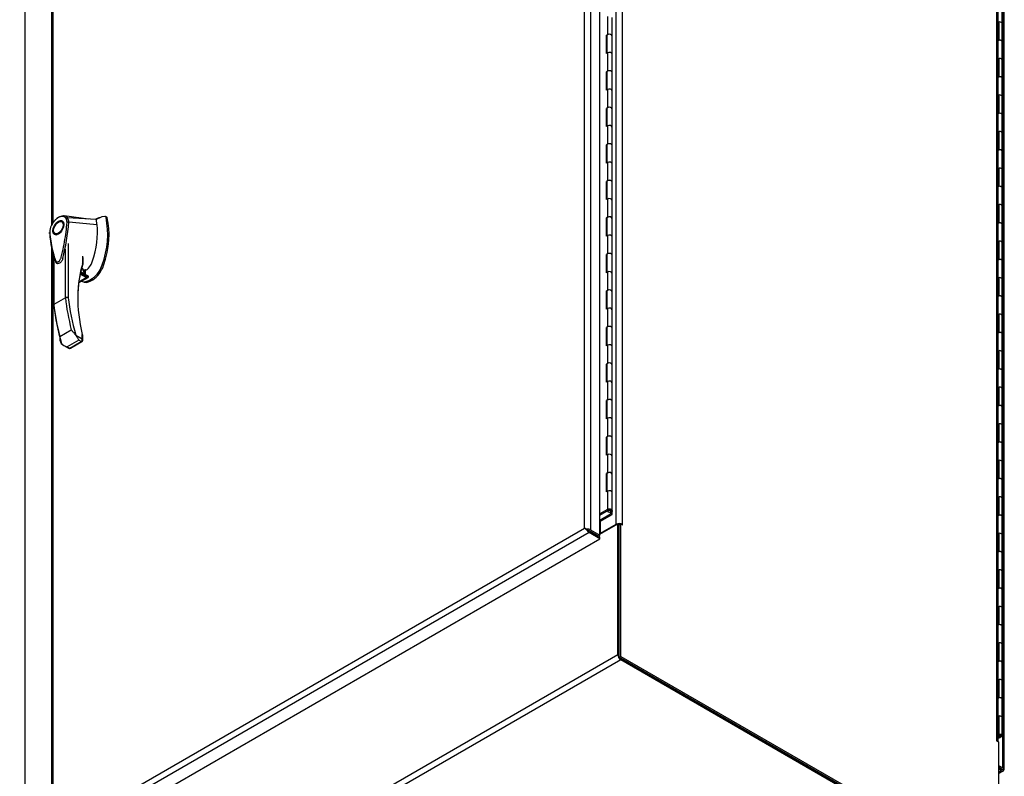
# Model space of a CAD drawing. Header units: inches. Extents: x 1 to 359, y -2 to 239.
# Tile 99 of 103: x 262 to 295, y 188 to 214. Entities that reach past the tile are written whole.
import ezdxf

# ---------------------------------------------------------------- set-up
doc = ezdxf.new("R2010")
doc.units = ezdxf.units.IN
doc.header["$MEASUREMENT"] = 0
for name, color, linetype in [('COM54746-60', 7, 'Continuous'), ('COM71195-8', 7, 'Continuous'), ('COM71196-8', 7, 'Continuous'), ('COM71197-1', 7, 'Continuous'), ('COM71303-3', 7, 'Continuous'), ('Default', 7, 'Continuous'), ('HAN13068', 7, 'Continuous')]:
    doc.layers.add(name, color=color, linetype=linetype)

# ---------------------------------------------------------------- blocks, each defined once
blk = doc.blocks.new('SE7')
at = {"layer": 'COM54746-60', "color": 7, "linetype": 'Continuous'}
for p, q in [((294.478, 213.651), (294.478, 214.264)), ((281.252, 213.888), (281.252, 213.275)), ((281.402, 213.239), (281.402, 213.852)), ((294.346, 213.702), (294.386, 213.702)), ((294.386, 213.09), (294.386, 213.702)), ((294.478, 213.039), (294.478, 213.651)), ((281.252, 213.275), (281.216, 213.254)), ((281.216, 212.643), (281.216, 213.254)), ((281.226, 213.24), (281.226, 212.648)), ((281.402, 212.628), (281.402, 213.24)), ((281.22, 213.218), (281.226, 213.222)), ((281.22, 213.218), (281.22, 212.645)), ((294.346, 213.09), (294.386, 213.09)), ((294.478, 212.427), (294.478, 213.04)), ((281.252, 212.663), (281.216, 212.643)), ((281.252, 212.663), (281.252, 212.05)), ((281.402, 212.015), (281.402, 212.628)), ((294.346, 212.477), (294.386, 212.477)), ((294.386, 211.865), (294.386, 212.477)), ((294.478, 211.814), (294.478, 212.427)), ((281.252, 212.05), (281.216, 212.03)), ((281.216, 211.418), (281.216, 212.03)), ((281.22, 211.994), (281.226, 211.998)), ((281.22, 211.994), (281.22, 211.42)), ((281.226, 212.015), (281.226, 211.424)), ((281.402, 211.403), (281.402, 212.015)), ((294.346, 211.865), (294.386, 211.865)), ((294.478, 211.202), (294.478, 211.815)), ((281.252, 211.439), (281.216, 211.418)), ((281.252, 211.439), (281.252, 210.826)), ((281.402, 210.79), (281.402, 211.403)), ((294.346, 211.253), (294.386, 211.253)), ((294.386, 210.64), (294.386, 211.253)), ((294.478, 210.59), (294.478, 211.202)), ((281.252, 210.826), (281.216, 210.805)), ((281.216, 210.193), (281.216, 210.805)), ((281.22, 210.769), (281.226, 210.773)), ((281.22, 210.769), (281.22, 210.195)), ((281.226, 210.79), (281.226, 210.199)), ((281.402, 210.178), (281.402, 210.79)), ((294.346, 210.64), (294.386, 210.64)), ((294.478, 209.977), (294.478, 210.59)), ((281.252, 210.214), (281.216, 210.193)), ((281.252, 210.214), (281.252, 209.601)), ((281.402, 209.565), (281.402, 210.178)), ((294.346, 210.028), (294.386, 210.028)), ((294.386, 209.415), (294.386, 210.028)), ((294.478, 209.365), (294.478, 209.977)), ((281.252, 209.601), (281.216, 209.58)), ((281.216, 208.968), (281.216, 209.58)), ((281.22, 209.544), (281.226, 209.548)), ((281.22, 209.544), (281.22, 208.97)), ((281.226, 209.566), (281.226, 208.974)), ((281.402, 208.953), (281.402, 209.566)), ((294.346, 209.415), (294.386, 209.415)), ((294.478, 208.752), (294.478, 209.365)), ((281.252, 208.989), (281.216, 208.968)), ((281.252, 208.989), (281.252, 208.376)), ((281.402, 208.34), (281.402, 208.953)), ((294.346, 208.803), (294.386, 208.803)), ((294.386, 208.191), (294.386, 208.803)), ((294.478, 208.14), (294.478, 208.752)), ((281.252, 208.376), (281.216, 208.355)), ((281.216, 207.744), (281.216, 208.355)), ((281.22, 208.319), (281.226, 208.323)), ((281.22, 208.319), (281.22, 207.746)), ((281.226, 208.341), (281.226, 207.75)), ((281.402, 207.729), (281.402, 208.341)), ((294.346, 208.191), (294.386, 208.191)), ((294.478, 207.528), (294.478, 208.141)), ((281.252, 207.764), (281.216, 207.744)), ((281.252, 207.764), (281.252, 207.151)), ((281.402, 207.116), (281.402, 207.729)), ((294.346, 207.578), (294.386, 207.578)), ((294.386, 206.966), (294.386, 207.578)), ((294.478, 206.915), (294.478, 207.528)), ((281.252, 207.151), (281.216, 207.131)), ((281.216, 206.519), (281.216, 207.131)), ((281.22, 207.095), (281.226, 207.099)), ((281.22, 207.095), (281.22, 206.521)), ((281.226, 207.116), (281.226, 206.525)), ((281.402, 206.504), (281.402, 207.116)), ((294.346, 206.966), (294.386, 206.966)), ((294.478, 206.303), (294.478, 206.916)), ((281.252, 206.54), (281.216, 206.519)), ((281.252, 206.54), (281.252, 205.927)), ((281.402, 205.891), (281.402, 206.504)), ((294.346, 206.354), (294.386, 206.354)), ((294.386, 205.741), (294.386, 206.354)), ((294.478, 205.691), (294.478, 206.303)), ((281.252, 205.927), (281.216, 205.906)), ((281.216, 205.294), (281.216, 205.906)), ((281.22, 205.87), (281.226, 205.874)), ((281.22, 205.87), (281.22, 205.296)), ((281.226, 205.891), (281.226, 205.3)), ((281.402, 205.279), (281.402, 205.891)), ((294.346, 205.741), (294.386, 205.741)), ((294.478, 205.078), (294.478, 205.691)), ((281.252, 205.315), (281.216, 205.294)), ((281.252, 205.315), (281.252, 204.702)), ((281.402, 204.666), (281.402, 205.279)), ((294.346, 205.129), (294.386, 205.129)), ((294.386, 204.516), (294.386, 205.129)), ((294.478, 204.466), (294.478, 205.078)), ((281.252, 204.702), (281.216, 204.681)), ((281.216, 204.07), (281.216, 204.681)), ((281.226, 204.667), (281.226, 204.075)), ((281.402, 204.054), (281.402, 204.667)), ((281.22, 204.645), (281.226, 204.649)), ((281.22, 204.645), (281.22, 204.071)), ((294.346, 204.516), (294.386, 204.516)), ((294.478, 203.853), (294.478, 204.466)), ((281.252, 204.09), (281.216, 204.07)), ((281.252, 204.09), (281.252, 203.477)), ((281.402, 203.441), (281.402, 204.054)), ((294.346, 203.904), (294.386, 203.904)), ((294.386, 203.292), (294.386, 203.904)), ((294.478, 203.241), (294.478, 203.853)), ((281.252, 203.477), (281.216, 203.457)), ((281.216, 202.845), (281.216, 203.457)), ((281.22, 203.42), (281.226, 203.424)), ((281.22, 203.42), (281.22, 202.847)), ((281.226, 203.442), (281.226, 202.851)), ((281.402, 202.83), (281.402, 203.442)), ((294.346, 203.292), (294.386, 203.292)), ((294.478, 202.629), (294.478, 203.242)), ((281.252, 202.865), (281.216, 202.845)), ((281.252, 202.865), (281.252, 202.252)), ((281.402, 202.217), (281.402, 202.83)), ((294.346, 202.679), (294.386, 202.679)), ((294.386, 202.067), (294.386, 202.679)), ((294.478, 202.016), (294.478, 202.629)), ((281.252, 202.252), (281.216, 202.232)), ((281.216, 201.62), (281.216, 202.232)), ((281.22, 202.196), (281.226, 202.2)), ((281.22, 202.196), (281.22, 201.622)), ((281.226, 202.217), (281.226, 201.626)), ((281.402, 201.605), (281.402, 202.217)), ((294.346, 202.067), (294.386, 202.067)), ((294.478, 201.404), (294.478, 202.017)), ((281.252, 201.641), (281.216, 201.62)), ((281.252, 201.641), (281.252, 201.028)), ((281.402, 200.992), (281.402, 201.605)), ((294.346, 201.455), (294.386, 201.455)), ((294.386, 200.842), (294.386, 201.455)), ((294.478, 200.792), (294.478, 201.404)), ((281.252, 201.028), (281.216, 201.007)), ((281.216, 200.395), (281.216, 201.007)), ((281.22, 200.971), (281.226, 200.975)), ((281.22, 200.971), (281.22, 200.397)), ((281.226, 200.992), (281.226, 200.401)), ((281.402, 200.38), (281.402, 200.992)), ((294.346, 200.842), (294.386, 200.842)), ((294.478, 200.179), (294.478, 200.792)), ((281.252, 200.416), (281.216, 200.395)), ((281.252, 200.416), (281.252, 199.803)), ((281.402, 199.767), (281.402, 200.38)), ((294.346, 200.23), (294.386, 200.23)), ((294.386, 199.617), (294.386, 200.23)), ((294.478, 199.567), (294.478, 200.179)), ((281.252, 199.803), (281.216, 199.782)), ((281.216, 199.171), (281.216, 199.782)), ((281.22, 199.746), (281.226, 199.75)), ((281.22, 199.746), (281.22, 199.172)), ((281.226, 199.768), (281.226, 199.176)), ((281.402, 199.155), (281.402, 199.768)), ((294.346, 199.617), (294.386, 199.617)), ((294.478, 198.954), (294.478, 199.567)), ((281.252, 199.191), (281.216, 199.171)), ((281.252, 199.191), (281.252, 198.578)), ((281.402, 198.542), (281.402, 199.155)), ((294.346, 199.005), (294.386, 199.005)), ((294.386, 198.393), (294.386, 199.005)), ((294.478, 198.342), (294.478, 198.954)), ((281.252, 198.578), (281.216, 198.558)), ((281.216, 197.946), (281.216, 198.558)), ((281.22, 198.521), (281.226, 198.525)), ((281.22, 198.521), (281.22, 197.948)), ((281.226, 198.543), (281.226, 197.952)), ((281.402, 197.931), (281.402, 198.543)), ((294.346, 198.393), (294.386, 198.393)), ((294.478, 197.73), (294.478, 198.343)), ((281.252, 197.966), (281.216, 197.946)), ((281.252, 197.966), (281.252, 197.354)), ((281.402, 197.318), (281.402, 197.931)), ((294.346, 197.78), (294.386, 197.78)), ((294.386, 197.168), (294.386, 197.78)), ((294.478, 197.117), (294.478, 197.73)), ((281.252, 197.354), (280.994, 197.205)), ((280.994, 197.167), (281.285, 197.335)), ((281.355, 197.197), (280.994, 196.989)), ((281.02, 196.966), (281.402, 197.186)), ((281.247, 197.313), (281.247, 197.286)), ((281.264, 197.294), (281.247, 197.286)), ((281.263, 197.313), (281.263, 197.297)), ((281.288, 197.336), (281.274, 197.328)), ((281.274, 197.328), (281.274, 197.312)), ((281.288, 197.32), (281.274, 197.312)), ((281.274, 197.281), (281.288, 197.274)), ((281.277, 197.33), (281.277, 197.329)), ((281.288, 197.32), (281.288, 197.336)), ((281.341, 197.336), (281.341, 197.32)), ((281.354, 197.328), (281.341, 197.336)), ((281.354, 197.312), (281.341, 197.32)), ((281.341, 197.274), (281.354, 197.281)), ((281.354, 197.312), (281.354, 197.328)), ((281.355, 197.265), (281.355, 197.273)), ((281.355, 197.265), (281.355, 197.197)), ((281.365, 197.297), (281.365, 197.313)), ((281.402, 197.316), (281.402, 197.289)), ((281.402, 197.186), (281.402, 197.289)), ((294.346, 197.168), (294.386, 197.168)), ((294.478, 196.505), (294.478, 197.118)), ((280.994, 196.981), (281.02, 196.966)), ((294.346, 196.556), (294.386, 196.556)), ((294.386, 195.943), (294.386, 196.556)), ((294.478, 195.893), (294.478, 196.505)), ((294.346, 195.943), (294.386, 195.943)), ((294.478, 195.28), (294.478, 195.893)), ((294.346, 195.331), (294.386, 195.331)), ((294.386, 194.718), (294.386, 195.331)), ((294.478, 194.668), (294.478, 195.28)), ((294.346, 194.718), (294.386, 194.718)), ((294.478, 194.055), (294.478, 194.668)), ((294.346, 194.106), (294.386, 194.106)), ((294.386, 193.494), (294.386, 194.106)), ((294.478, 193.443), (294.478, 194.055)), ((294.346, 193.494), (294.386, 193.494)), ((294.478, 192.831), (294.478, 193.444)), ((294.346, 192.881), (294.386, 192.881)), ((294.386, 192.269), (294.386, 192.881)), ((294.478, 192.218), (294.478, 192.831)), ((294.346, 192.269), (294.386, 192.269)), ((294.478, 191.606), (294.478, 192.219)), ((294.346, 191.657), (294.386, 191.657)), ((294.386, 191.044), (294.386, 191.657)), ((294.478, 190.994), (294.478, 191.606)), ((294.346, 191.044), (294.386, 191.044)), ((294.478, 190.381), (294.478, 190.994)), ((294.346, 190.432), (294.386, 190.432)), ((294.386, 189.819), (294.386, 190.432)), ((294.478, 189.769), (294.478, 190.381)), ((294.346, 189.819), (294.386, 189.819)), ((294.387, 189.793), (294.346, 189.793)), ((294.346, 189.744), (294.361, 189.752)), ((294.346, 189.71), (294.354, 189.714)), ((294.416, 189.712), (294.346, 189.672)), ((294.353, 189.793), (294.353, 189.769)), ((294.354, 189.714), (294.354, 189.723)), ((294.361, 189.752), (294.361, 189.755)), ((294.416, 189.721), (294.416, 189.712)), ((294.428, 189.769), (294.428, 189.779))]:
    blk.add_line(p, q, dxfattribs=at)
for centre, major_axis, start_param, end_param in [((294.39, 213.651), (0.0877, 0), 0, 1.616314), ((294.39, 213.651), (-0.0877, 0), 3.141593, 4.757906), ((281.314, 213.24), (0.0878, 0), 0, 3.141593), ((281.314, 213.239), (-0.0878, 0), 3.141593, 5.497787), ((281.314, 213.239), (0.101, 0), 3.404676, 3.507377), ((294.39, 213.04), (0.0877, 0), 0, 2.091382), ((294.39, 213.039), (-0.0877, 0), 3.141593, 4.757906), ((281.314, 212.628), (-0.0877, 0), 3.141593, 5.497787), ((281.314, 212.628), (0.0877, 0), 0, 2.356194), ((294.39, 212.427), (0.0877, 0), 0, 1.616314), ((294.39, 212.427), (-0.0877, 0), 3.141593, 4.757906), ((281.314, 212.015), (0.101, 0), 3.404676, 3.507377), ((281.314, 212.015), (0.0877, 0), 0, 3.141593), ((281.314, 212.015), (-0.0877, 0), 3.141593, 5.497787), ((294.39, 211.815), (0.0877, 0), 0, 2.091382), ((294.39, 211.814), (-0.0877, 0), 3.141593, 4.757906), ((281.314, 211.403), (-0.0877, 0), 3.141593, 5.497787), ((281.314, 211.403), (0.0878, 0), 0, 2.356194), ((294.39, 211.202), (0.0877, 0), 0, 1.616314), ((294.39, 211.202), (-0.0877, 0), 3.141593, 4.757906), ((281.314, 210.79), (0.101, 0), 3.404676, 3.507377), ((281.314, 210.79), (0.0877, 0), 0, 3.141593), ((281.314, 210.79), (-0.0878, 0), 3.141593, 5.497787), ((294.39, 210.59), (0.0877, 0), 0, 2.091382), ((294.39, 210.59), (-0.0877, 0), 3.141593, 4.757906), ((281.314, 210.178), (-0.0878, 0), 3.141593, 5.497787), ((281.314, 210.178), (0.0878, 0), 0, 2.356194), ((294.39, 209.977), (0.0877, 0), 0, 1.616314), ((294.39, 209.977), (-0.0877, 0), 3.141593, 4.757906), ((281.314, 209.566), (0.0877, 0), 0, 3.141593), ((281.314, 209.565), (-0.0878, 0), 3.141593, 5.497787), ((281.314, 209.565), (0.101, 0), 3.404676, 3.507377), ((294.39, 209.365), (0.0877, 0), 0, 2.091382), ((294.39, 209.365), (-0.0878, 0), 3.141593, 4.757906), ((281.314, 208.953), (-0.0878, 0), 3.141593, 5.497787), ((281.314, 208.953), (0.0878, 0), 0, 2.356194), ((294.39, 208.752), (0.0877, 0), 0, 1.616314), ((294.39, 208.752), (-0.0878, 0), 3.141593, 4.757906), ((281.314, 208.34), (0.101, 0), 3.404676, 3.507377), ((281.314, 208.341), (0.0877, 0), 0, 3.141593), ((281.314, 208.34), (-0.0878, 0), 3.141593, 5.497787), ((294.39, 208.141), (0.0878, 0), 0, 2.091382), ((294.39, 208.14), (-0.0878, 0), 3.141593, 4.757906), ((281.314, 207.729), (-0.0878, 0), 3.141593, 5.497787), ((281.314, 207.729), (0.0878, 0), 0, 2.356194), ((294.39, 207.528), (0.0878, 0), 0, 1.616314), ((294.39, 207.528), (-0.0878, 0), 3.141593, 4.757906), ((281.314, 207.116), (0.101, 0), 3.404676, 3.507377), ((281.314, 207.116), (0.0878, 0), 0, 3.141593), ((281.314, 207.116), (-0.0878, 0), 3.141593, 5.497787), ((294.39, 206.916), (0.0878, 0), 0, 2.091382), ((294.39, 206.915), (-0.0878, 0), 3.141593, 4.757906), ((281.314, 206.504), (-0.0877, 0), 3.141593, 5.497787), ((281.314, 206.504), (0.0877, 0), 0, 2.356194), ((294.39, 206.303), (0.0877, 0), 0, 1.616314), ((294.39, 206.303), (-0.0878, 0), 3.141593, 4.757906), ((281.314, 205.891), (0.101, 0), 3.404676, 3.507377), ((281.314, 205.891), (0.0878, 0), 0, 3.141593), ((281.314, 205.891), (-0.0878, 0), 3.141593, 5.497787), ((294.39, 205.691), (0.0877, 0), 0, 2.091382), ((294.39, 205.691), (-0.0878, 0), 3.141593, 4.757906), ((281.314, 205.279), (-0.0878, 0), 3.141593, 5.497787), ((281.314, 205.279), (0.0877, 0), 0, 2.356194), ((294.39, 205.078), (0.0878, 0), 0, 1.616314), ((294.39, 205.078), (-0.0877, 0), 3.141593, 4.757906), ((281.314, 204.667), (0.0877, 0), 0, 3.141593), ((281.314, 204.666), (-0.0878, 0), 3.141593, 5.497787), ((281.314, 204.666), (0.101, 0), 3.404676, 3.507377), ((294.39, 204.466), (0.0877, 0), 0, 2.091382), ((294.39, 204.466), (-0.0877, 0), 3.141593, 4.757906), ((281.314, 204.054), (-0.0878, 0), 3.141593, 5.497787), ((281.314, 204.054), (0.0878, 0), 0, 2.356194), ((294.39, 203.853), (0.0877, 0), 0, 1.616314), ((294.39, 203.853), (-0.0877, 0), 3.141593, 4.757906), ((281.314, 203.441), (0.101, 0), 3.404676, 3.507377), ((281.314, 203.442), (0.0877, 0), 0, 3.141593), ((281.314, 203.441), (-0.0878, 0), 3.141593, 5.497787), ((294.39, 203.242), (0.0878, 0), 0, 2.091382), ((294.39, 203.241), (-0.0877, 0), 3.141593, 4.757906), ((281.314, 202.83), (-0.0878, 0), 3.141593, 5.497787), ((281.314, 202.83), (0.0877, 0), 0, 2.356194), ((294.39, 202.629), (0.0877, 0), 0, 1.616314), ((294.39, 202.629), (-0.0877, 0), 3.141593, 4.757906), ((281.314, 202.217), (0.101, 0), 3.404676, 3.507377), ((281.314, 202.217), (0.0878, 0), 0, 3.141593), ((281.314, 202.217), (-0.0878, 0), 3.141593, 5.497787), ((294.39, 202.017), (0.0877, 0), 0, 2.091382), ((294.39, 202.016), (-0.0877, 0), 3.141593, 4.757906), ((281.314, 201.605), (-0.0877, 0), 3.141593, 5.497787), ((281.314, 201.605), (0.0878, 0), 0, 2.356194), ((294.39, 201.404), (0.0877, 0), 0, 1.616314), ((294.39, 201.404), (-0.0877, 0), 3.141593, 4.757906), ((281.314, 200.992), (0.0877, 0), 0, 3.141593), ((281.314, 200.992), (-0.0877, 0), 3.141593, 5.497787), ((281.314, 200.992), (0.101, 0), 3.404676, 3.507377), ((294.39, 200.792), (0.0877, 0), 0, 2.091382), ((294.39, 200.792), (-0.0877, 0), 3.141593, 4.757906), ((281.314, 200.38), (-0.0877, 0), 3.141593, 5.497787), ((281.314, 200.38), (0.0878, 0), 0, 2.356194), ((294.39, 200.179), (0.0878, 0), 0, 1.616314), ((294.39, 200.179), (-0.0878, 0), 3.141593, 4.757906), ((281.314, 199.767), (0.101, 0), 3.404676, 3.507377), ((281.314, 199.768), (0.0878, 0), 0, 3.141593), ((281.314, 199.767), (-0.0878, 0), 3.141593, 5.497787), ((294.39, 199.567), (0.0877, 0), 0, 2.091382), ((294.39, 199.567), (-0.0878, 0), 3.141593, 4.757906), ((281.314, 199.155), (-0.0878, 0), 3.141593, 5.497787), ((281.314, 199.155), (0.0877, 0), 0, 2.356194), ((294.39, 198.954), (0.0877, 0), 0, 1.616314), ((294.39, 198.954), (-0.0878, 0), 3.141593, 4.757906), ((281.314, 198.542), (0.101, 0), 3.404676, 3.507377), ((281.314, 198.543), (0.0877, 0), 0, 3.141593), ((281.314, 198.542), (-0.0878, 0), 3.141593, 5.497787), ((294.39, 198.343), (0.0877, 0), 0, 2.091382), ((294.39, 198.342), (-0.0878, 0), 3.141593, 4.757906), ((281.314, 197.931), (-0.0878, 0), 3.141593, 5.497787), ((281.314, 197.931), (0.0878, 0), 0, 2.356194), ((294.39, 197.73), (0.0877, 0), 0, 1.616314), ((294.39, 197.73), (-0.0878, 0), 3.141593, 4.757906), ((281.314, 197.318), (-0.0878, 0), 0.694363, 1.523631), ((281.314, 197.318), (-0.0878, 0), 1.617962, 5.497787), ((281.301, 197.313), (0.0375, 0), 2.356194, 3.141593), ((281.301, 197.297), (0.0375, 0), 2.356194, 3.926991), ((281.314, 197.318), (-0.0412, 0), 3.692907, 5.497787), ((281.314, 197.32), (-0.0375, 0), 3.926991, 5.497787), ((281.314, 197.304), (0.0375, 0), 0.785398, 2.356194), ((281.314, 197.289), (-0.0375, 0), 0.785398, 2.356194), ((281.327, 197.313), (-0.0375, 0), 3.141593, 3.926991), ((281.327, 197.297), (-0.0375, 0), 2.356194, 3.926991), ((281.314, 197.318), (0.101, 0), 5.13102, 5.759074), ((294.39, 197.118), (0.0877, 0), 0, 2.091382), ((294.39, 197.117), (-0.0878, 0), 3.141593, 4.757906), ((294.39, 196.505), (0.0878, 0), 0, 1.616314), ((294.39, 196.505), (-0.0878, 0), 3.141593, 4.757906), ((294.39, 195.893), (0.0877, 0), 0, 2.091382), ((294.39, 195.893), (-0.0877, 0), 3.141593, 4.757906), ((294.39, 195.28), (0.0877, 0), 0, 1.616314), ((294.39, 195.28), (-0.0877, 0), 3.141593, 4.757906), ((294.39, 194.668), (0.0878, 0), 0, 2.091382), ((294.39, 194.668), (-0.0877, 0), 3.141593, 4.757906), ((294.39, 194.055), (0.0877, 0), 0, 1.616314), ((294.39, 194.055), (-0.0877, 0), 3.141593, 4.757906), ((294.39, 193.444), (0.0878, 0), 0, 2.091382), ((294.39, 193.443), (-0.0877, 0), 3.141593, 4.757906), ((294.39, 192.831), (0.0877, 0), 0, 1.616314), ((294.39, 192.831), (-0.0877, 0), 3.141593, 4.757906), ((294.39, 192.219), (0.0877, 0), 0, 2.091382), ((294.39, 192.218), (-0.0877, 0), 3.141593, 4.757906), ((294.39, 191.606), (0.0877, 0), 0, 1.616314), ((294.39, 191.606), (-0.0877, 0), 3.141593, 4.757906), ((294.39, 190.994), (0.0877, 0), 0, 2.091382), ((294.39, 190.994), (-0.0878, 0), 3.141593, 4.757906), ((294.39, 190.381), (0.0877, 0), 0, 1.637808), ((294.39, 190.381), (-0.0878, 0), 3.141593, 4.757906), ((294.39, 189.769), (-0.0877, 0), 1.05021, 4.757906), ((294.39, 189.769), (0.101, 0), 4.346604, 4.975472), ((294.39, 189.769), (-0.0412, 0), 0.785398, 4.778783)]:
    blk.add_ellipse(centre, major_axis=major_axis, ratio=0.57735, start_param=start_param, end_param=end_param, dxfattribs=at)
blk.add_ellipse((294.39, 189.769), major_axis=(-0.0375, 0), ratio=0.57735, dxfattribs=at)
at = {"layer": 'COM71195-8', "color": 7, "linetype": 'Continuous'}
for p, q in [((294.504, 188.689), (294.504, 226.866)), ((294.545, 188.631), (294.545, 226.808)), ((261.726, 185.301), (261.726, 223.477)), ((294.355, 188.775), (294.504, 188.689)), ((294.355, 188.717), (294.453, 188.66)), ((294.453, 188.66), (294.355, 188.717)), ((294.453, 188.602), (294.355, 188.659)), ((294.355, 188.545), (294.453, 188.602)), ((294.355, 188.497), (294.524, 188.595)), ((294.453, 188.66), (294.453, 188.66)), ((294.453, 188.66), (294.453, 188.66)), ((294.453, 188.66), (294.504, 188.631)), ((294.54, 188.61), (294.453, 188.66)), ((294.54, 188.61), (294.453, 188.66))]:
    blk.add_line(p, q, dxfattribs=at)
for centre, major_axis, ratio, start_param, end_param in [((294.403, 188.689), (-0.0712, 0.0411), 0.000359, 2.356402, 3.927198), ((294.403, 188.689), (-0.0712, 0.0412), 0.000359, 2.355987, 3.926784), ((294.453, 188.718), (-0.071, 0.123), 0.57735, 2.356194, 3.403392), ((294.403, 188.631), (-0.142, 0), 0.57735, 2.879793, 3.926991), ((294.403, 188.689), (0.142, -0.082), 0.000359, -0.785191, -0.261592), ((294.403, 188.689), (0.142, -0.082), 0.000359, 0.261592, 0.785191)]:
    blk.add_ellipse(centre, major_axis=major_axis, ratio=ratio, start_param=start_param, end_param=end_param, dxfattribs=at)
at = {"layer": 'COM71196-8', "color": 7, "linetype": 'Continuous'}
for p, q in [((280.485, 196.725), (280.485, 234.785)), ((280.686, 234.843), (280.686, 196.667)), ((280.994, 196.489), (280.994, 234.666)), ((262.613, 224.491), (262.613, 206.882)), ((262.655, 224.491), (262.655, 206.953)), ((262.613, 206.173), (262.613, 186.315)), ((262.655, 205.967), (262.655, 186.431)), ((262.655, 186.431), (280.485, 196.725)), ((280.636, 196.579), (262.705, 186.227)), ((280.535, 196.696), (280.485, 196.725)), ((280.549, 196.688), (280.636, 196.638)), ((280.549, 196.688), (280.636, 196.638)), ((280.999, 196.428), (280.636, 196.638)), ((280.636, 196.638), (280.943, 196.46)), ((280.999, 196.37), (280.636, 196.579)), ((280.686, 196.667), (280.994, 196.489)), ((280.994, 196.489), (280.943, 196.46)), ((280.999, 196.37), (280.999, 196.428)), ((263.069, 186.018), (280.999, 196.37))]:
    blk.add_line(p, q, dxfattribs=at)
for centre, major_axis, ratio, start_param, end_param in [((280.586, 196.667), (-0.142, 0.082), 0.000359, 0.785191, 1.30879), ((280.586, 196.667), (-0.142, 0.082), 0.000359, -1.30879, -0.785191), ((280.586, 196.667), (0.0712, -0.0412), 0.000359, 3.926784, 5.49758), ((280.586, 196.667), (0.0712, -0.0411), 0.000359, 0.785605, 2.356402), ((280.586, 196.609), (0.143, 0), 0.57735, 0.785398, 1.832596), ((280.636, 196.696), (0.071, -0.123), 0.57735, 4.45059, 5.497787)]:
    blk.add_ellipse(centre, major_axis=major_axis, ratio=ratio, start_param=start_param, end_param=end_param, dxfattribs=at)
at = {"layer": 'COM71197-1', "color": 7, "linetype": 'Continuous'}
for p, q in [((281.545, 196.859), (281.545, 234.404)), ((281.746, 234.404), (281.746, 196.859)), ((294.305, 189.609), (294.305, 227.153)), ((294.346, 189.566), (294.346, 227.095)), ((281.017, 196.555), (281.017, 196.968)), ((281.017, 196.555), (281.545, 196.859)), ((281.646, 196.841), (281.696, 196.87)), ((281.646, 192.401), (281.646, 196.841)), ((281.746, 196.841), (281.696, 196.87)), ((281.696, 192.43), (281.696, 196.87)), ((281.731, 196.85), (281.746, 196.859)), ((281.696, 192.43), (281.646, 192.401)), ((281.646, 192.401), (294.305, 185.092)), ((281.696, 192.43), (294.355, 185.122)), ((294.297, 189.604), (294.305, 189.609)), ((294.305, 189.59), (294.355, 189.561)), ((294.355, 189.561), (294.355, 185.122))]:
    blk.add_line(p, q, dxfattribs=at)
for centre, major_axis, start_param, end_param in [((281.646, 196.801), (0.142, 0), 0.785398, 2.356194), ((281.646, 196.801), (0.0713, 0), 1.538919, 1.602674), ((281.746, 196.85), (-0.00562, 0.00974), 2.356194, 5.497787), ((280.967, 196.584), (-0.0713, 0), 1.960165, 2.356194), ((294.305, 189.6), (0.00563, -0.00974), 2.356194, 5.497787), ((294.204, 189.551), (-0.142, 0), 3.357369, 3.926991)]:
    blk.add_ellipse(centre, major_axis=major_axis, ratio=0.57735, start_param=start_param, end_param=end_param, dxfattribs=at)
at = {"layer": 'COM71303-3', "color": 7, "linetype": 'Continuous'}
for p, q in [((280.994, 196.523), (281.595, 196.87)), ((281.595, 192.488), (281.595, 196.87)), ((281.646, 196.841), (281.595, 196.87)), ((281.646, 192.459), (281.646, 196.841)), ((280.898, 196.486), (280.898, 196.486)), ((280.983, 196.437), (280.983, 196.483)), ((243.48, 170.483), (281.595, 192.488)), ((281.696, 192.314), (243.581, 170.308)), ((294.254, 185.122), (281.696, 192.372)), ((294.254, 185.063), (281.696, 192.314))]:
    blk.add_line(p, q, dxfattribs=at)
for centre, major_axis, start_param, end_param in [((280.916, 196.438), (0.0356, -0.0617), 1.481559, 1.645885), ((281.696, 192.43), (0.071, -0.123), 3.926991, 5.497787)]:
    blk.add_ellipse(centre, major_axis=major_axis, ratio=0.57735, start_param=start_param, end_param=end_param, dxfattribs=at)
at = {"layer": 'HAN13068', "color": 7, "linetype": 'Continuous'}
for p, q in [((263.021, 206.959), (262.954, 206.997)), ((263.851, 207.092), (263.04, 207.206)), ((264.108, 207.079), (263.153, 207.128)), ((263.191, 206.984), (263.193, 206.984)), ((264.398, 207.183), (264.302, 207.164)), ((264.464, 207.154), (264.42, 207.18)), ((264.439, 207.153), (264.481, 207.129)), ((262.729, 206.608), (262.796, 206.569)), ((263.078, 204.451), (263.078, 206.086)), ((263.173, 206.278), (263.173, 204.454)), ((262.671, 205.908), (262.671, 204.201)), ((262.691, 205.834), (262.691, 204.227)), ((263.656, 205.597), (263.656, 205.853)), ((263.669, 205.579), (263.669, 205.802)), ((263.853, 205.167), (263.588, 205.32)), ((263.743, 205.23), (263.743, 205.41)), ((263.75, 205.227), (263.75, 205.403)), ((263.75, 205.367), (263.764, 205.376)), ((264.313, 205.556), (264.355, 205.531)), ((263.521, 204.949), (263.838, 205.132)), ((263.525, 204.983), (263.775, 205.128)), ((263.775, 205.128), (263.571, 205.246)), ((263.578, 205.278), (263.834, 205.13)), ((263.855, 205.158), (263.587, 205.313)), ((263.625, 205.009), (263.651, 204.995)), ((263.89, 205.047), (263.952, 205.083)), ((263.89, 205.047), (263.932, 205.022)), ((263.932, 205.022), (263.995, 205.059)), ((263.952, 205.083), (263.98, 205.1)), ((263.952, 205.083), (263.995, 205.059)), ((263.078, 204.451), (262.691, 204.227)), ((262.889, 203.157), (263.276, 203.38)), ((263.526, 203.033), (263.139, 202.81)), ((263.424, 203.203), (263.64, 203.078)), ((263.608, 202.986), (263.526, 203.033)), ((263.64, 203.078), (263.64, 203.227)), ((263.66, 203.037), (263.66, 203.158)), ((263.021, 202.855), (263.183, 202.762)), ((263.139, 202.81), (263.221, 202.763)), ((263.221, 202.763), (263.608, 202.986)), ((263.243, 202.76), (263.631, 202.984))]:
    blk.add_line(p, q, dxfattribs=at)
for centre, radius, start, end in [((256.146, 207.543), 7.068, 345.4961, 355.4598), ((263.143, 207.075), 0.0544, 79.0934, 139.0201), ((262.867, 206.99), 0.264, 358.6454, 27.0986), ((263.161, 206.918), 0.0721, 65.3005, 114.8649), ((262.896, 206.983), 0.295, 0.0987, 29.4005), ((261.531, 206.579), 2.964, 339.7954, 11.168), ((264.403, 207.147), 0.0359, 9.9063, 99.4284), ((263.179, 206.608), 0.63, 169.2479, 176.5638), ((263.115, 206.63), 0.564, 154.8966, 178.288), ((265.721, 206.789), 3.176, 183.2175, 201.2404), ((263.624, 205.579), 0.045, 341.5578, 0), ((263.8, 205.235), 0.11, 257.02, 288.1861), ((263.129, 204.352), 0.112, 66.796, 117.4127), ((263.257, 203.116), 0.371, 173.5893, 211.255), ((263.317, 203.296), 0.142, 318.2125, 318.5998), ((263.602, 203.033), 0.0574, 300.2989, 356.4555), ((263.497, 203.166), 0.162, 357.2147, 18.8919), ((263.038, 202.839), 0.129, 138.6008, 139.0185), ((263.198, 203.144), 0.339, 220.5468, 259.9158), ((263.215, 202.811), 0.0578, 230.6479, 299.6251)]:
    blk.add_arc(centre, radius, start, end, dxfattribs=at)
for major_axis in [(0.131, 0.227), (0.113, 0.195)]:
    blk.add_ellipse((262.842, 206.803), major_axis=major_axis, ratio=0.57735, dxfattribs=at)
for centre, major_axis, ratio, start_param, end_param in [((262.908, 206.764), (0.131, 0.227), 0.57735, 0.255303, 0.541215), ((263.921, 205.423), (0.969, 1.679), 0.57735, 0.503683, 0.659062), ((262.337, 205.599), (1.283, 2.222), 0.57735, -0.608879, -0.565218), ((262.337, 205.599), (1.283, 2.222), 0.57735, -0.636714, -0.608879), ((262.568, 205.466), (1.395, 2.417), 0.57735, 5.059663, 5.745271), ((264.417, 207.073), (-0.0469, -0.0812), 0.57735, 2.603678, 3.141593), ((262.337, 205.599), (1.283, 2.222), 0.57735, 5.059663, 5.624889), ((262.337, 205.599), (1.283, 2.222), 0.57735, -0.658296, -0.636714), ((262.908, 206.764), (0.131, 0.227), 0.57735, 2.600378, 2.88629), ((263.764, 205.651), (-0.169, -0.292), 0.57735, 1.508098, 1.918071), ((266.925, 202.491), (-2.429, 4.207), 0.57735, 0.473072, 1.082281), ((266.893, 202.473), (-2.406, 4.168), 0.57735, 0.473072, 0.780734), ((263.613, 205.319), (0.07, -0.122), 0.57735, 0.671015, 2.307421), ((263.621, 205.323), (0.076, -0.132), 0.57735, 0.604662, 2.342644), ((263.624, 205.579), (-0.0427, 0.0142), 0.726823, 2.569201, 3.141593), ((263.624, 205.579), (-0.0427, 0.0142), 0.726823, 3.141593, 4.139997), ((263.624, 205.579), (-0.045, 0), 0.57735, 3.141593, 3.926991), ((263.764, 205.651), (-0.169, -0.292), 0.57735, 0.785398, 1.508098), ((263.995, 205.518), (-0.281, -0.487), 0.57735, 0.785398, 1.918071), ((263.952, 205.542), (-0.281, -0.487), 0.57735, 1.054419, 1.918071), ((263.932, 205.482), (0.281, 0.487), 0.57735, 3.141593, 3.926991), ((263.89, 205.506), (-0.281, -0.487), 0.57735, 0.147984, 0.785398), ((263.791, 205.214), (-0.0469, 0.0812), 0.57735, 3.063678, 3.684625), ((263.952, 205.542), (-0.281, -0.487), 0.57735, 0.853656, 1.054419), ((266.97, 202.776), (-2.775, 4.806), 0.57735, 0.912126, 1.129482), ((267.018, 202.804), (-2.741, 4.748), 0.57735, 0.912905, 1.16926), ((266.583, 202.553), (-2.775, 4.806), 0.57735, 0.912126, 1.129482), ((266.536, 202.525), (-2.741, 4.748), 0.57735, 0.912905, 1.16926), ((263.592, 203.05), (-0.0085, -0.0697), 0.711531, 0.491397, 2.062193), ((263.608, 203.209), (-0.0439, -0.0101), 0.383194, 3.12665, 3.816804), ((263.592, 203.05), (-0.0646, 0.0275), 0.711531, 3.318482, 4.220992), ((263.205, 202.827), (0.0085, 0.0697), 0.711531, 2.847591, 3.63299), ((263.221, 202.799), (-0.0225, 0.039), 0.57735, 2.356194, 3.141593), ((263.608, 203.023), (-0.0225, 0.039), 0.57735, 2.356194, 3.142179)]:
    blk.add_ellipse(centre, major_axis=major_axis, ratio=ratio, start_param=start_param, end_param=end_param, dxfattribs=at)
for points, knots in [([(262.552, 206.647), (262.568, 206.45), (262.596, 206.263), (262.656, 205.999), (262.679, 205.913), (262.719, 205.788), (262.733, 205.747), (262.753, 205.698), (262.756, 205.687), (262.767, 205.671), (262.774, 205.665), (262.799, 205.654), (262.821, 205.658), (262.866, 205.684), (262.888, 205.707), (262.913, 205.747), (262.92, 205.761), (262.929, 205.79), (262.933, 205.804), (262.952, 205.876), (262.965, 205.933), (263.005, 206.103), (263.028, 206.216), (263.088, 206.55), (263.116, 206.769), (263.131, 206.984)], [0, 0, 0, 0, 0.25, 0.25, 0.375, 0.375, 0.4375, 0.4375, 0.453125, 0.453125, 0.46875, 0.46875, 0.5, 0.5, 0.53125, 0.53125, 0.546875, 0.546875, 0.5625, 0.5625, 0.625, 0.625, 0.75, 0.75, 1, 1, 1, 1]), ([(263.102, 207.11), (263.09, 207.129), (263.076, 207.144), (263.056, 207.159), (263.051, 207.161), (263.042, 207.166), (263.038, 207.169), (263.024, 207.174), (263.014, 207.177), (262.993, 207.181), (262.983, 207.182), (262.966, 207.182), (262.96, 207.181), (262.949, 207.18), (262.943, 207.179), (262.914, 207.174), (262.889, 207.166), (262.84, 207.142), (262.815, 207.126), (262.785, 207.103), (262.779, 207.098), (262.766, 207.087), (262.76, 207.082), (262.743, 207.065), (262.731, 207.054), (262.709, 207.029), (262.698, 207.016), (262.677, 206.989), (262.666, 206.975), (262.637, 206.931), (262.62, 206.901), (262.605, 206.869)], [0, 0, 0, 0, 0.125, 0.125, 0.15625, 0.15625, 0.1875, 0.1875, 0.25, 0.25, 0.3125, 0.3125, 0.34375, 0.34375, 0.375, 0.375, 0.5, 0.5, 0.625, 0.625, 0.65625, 0.65625, 0.6875, 0.6875, 0.75, 0.75, 0.8125, 0.8125, 0.875, 0.875, 1, 1, 1, 1]), ([(262.619, 206.895), (262.632, 206.919), (262.646, 206.942), (262.682, 206.996), (262.706, 207.026), (262.756, 207.081), (262.782, 207.105), (262.836, 207.147), (262.864, 207.164), (262.919, 207.191), (262.946, 207.2), (262.997, 207.209), (263.022, 207.209), (263.067, 207.201), (263.088, 207.192), (263.125, 207.166), (263.141, 207.149), (263.153, 207.128)], [0.0381525, 0.0381525, 0.0381525, 0.0381525, 0.125, 0.125, 0.25, 0.25, 0.375, 0.375, 0.5, 0.5, 0.625, 0.625, 0.75, 0.75, 0.875, 0.875, 1, 1, 1, 1]), ([(262.549, 206.611), (262.546, 206.613), (262.543, 206.616), (262.54, 206.622), (262.539, 206.626), (262.539, 206.631), (262.54, 206.632), (262.541, 206.636), (262.542, 206.637), (262.544, 206.64), (262.545, 206.642), (262.548, 206.644), (262.55, 206.646), (262.552, 206.647)], [0, 0, 0, 0, 0.25, 0.25, 0.5, 0.5, 0.625, 0.625, 0.75, 0.75, 0.875, 0.875, 1, 1, 1, 1]), ([(262.603, 206.863), (262.598, 206.867), (262.596, 206.869), (262.597, 206.871), (262.6, 206.871), (262.605, 206.869)], [0, 0, 0, 0, 0.5, 0.5, 1, 1, 1, 1]), ([(262.989, 205.773), (262.983, 205.74), (262.969, 205.706), (262.931, 205.65), (262.907, 205.627), (262.858, 205.598), (262.833, 205.592), (262.809, 205.597), (262.807, 205.598), (262.804, 205.599)], [0, 0, 0, 0, 0.25, 0.25, 0.5, 0.5, 0.75, 0.75, 0.7773411, 0.7773411, 0.7773411, 0.7773411]), ([(263.855, 205.158), (263.856, 205.16), (263.856, 205.162), (263.855, 205.165), (263.854, 205.166), (263.853, 205.167), (263.853, 205.167), (263.853, 205.167)], [0, 0, 0, 0, 0.25, 0.25, 0.5, 0.5, 0.5026956, 0.5026956, 0.5026956, 0.5026956]), ([(262.691, 204.227), (262.687, 204.226), (262.685, 204.224), (262.68, 204.22), (262.678, 204.217), (262.674, 204.213), (262.673, 204.21), (262.671, 204.206), (262.671, 204.203), (262.671, 204.196), (262.673, 204.191), (262.678, 204.185), (262.68, 204.183), (262.685, 204.179), (262.687, 204.177), (262.691, 204.176)], [0, 0, 0, 0, 0.125, 0.125, 0.25, 0.25, 0.375, 0.375, 0.5, 0.5, 0.75, 0.75, 0.875, 0.875, 1, 1, 1, 1]), ([(263.276, 203.38), (263.281, 203.374), (263.287, 203.366), (263.297, 203.352), (263.303, 203.345), (263.321, 203.324), (263.333, 203.309), (263.352, 203.287), (263.358, 203.28), (263.371, 203.265), (263.378, 203.257), (263.398, 203.234), (263.411, 203.218), (263.423, 203.202)], [0, 0, 0, 0, 0.125, 0.125, 0.25, 0.25, 0.5, 0.5, 0.625, 0.625, 0.75, 0.75, 1, 1, 1, 1]), ([(263.423, 203.202), (263.435, 203.186), (263.445, 203.17), (263.459, 203.146), (263.463, 203.138), (263.472, 203.123), (263.476, 203.116), (263.488, 203.095), (263.496, 203.081), (263.507, 203.062), (263.511, 203.056), (263.518, 203.044), (263.522, 203.039), (263.526, 203.033)], [0, 0, 0, 0, 0.25, 0.25, 0.375, 0.375, 0.5, 0.5, 0.75, 0.75, 0.875, 0.875, 1, 1, 1, 1]), ([(263.66, 203.158), (263.66, 203.161), (263.66, 203.163), (263.659, 203.176), (263.656, 203.187), (263.65, 203.207), (263.645, 203.217), (263.64, 203.227)], [0.4404776, 0.4404776, 0.4404776, 0.4404776, 0.5, 0.5, 0.75, 0.75, 1, 1, 1, 1])]:
    blk.add_open_spline(points, degree=3, knots=knots, dxfattribs=at)
for points in [[(264.137, 206.904), (263.822, 206.93), (263.507, 206.957), (263.193, 206.984)], [(264.302, 207.164), (264.237, 207.136), (264.173, 207.107), (264.108, 207.079)], [(262.804, 205.599), (262.786, 205.604), (262.77, 205.618), (262.761, 205.638)], [(262.775, 205.616), (262.775, 205.612), (262.786, 205.607), (262.805, 205.6)]]:
    blk.add_open_spline(points, degree=3, dxfattribs=at)

msp = doc.modelspace()

# ---------------------------------------------------------------- block references
at = {"layer": 'Default'}
msp.add_blockref('SE7', (0, 0), dxfattribs=at)

doc.saveas('drawing.dxf')
